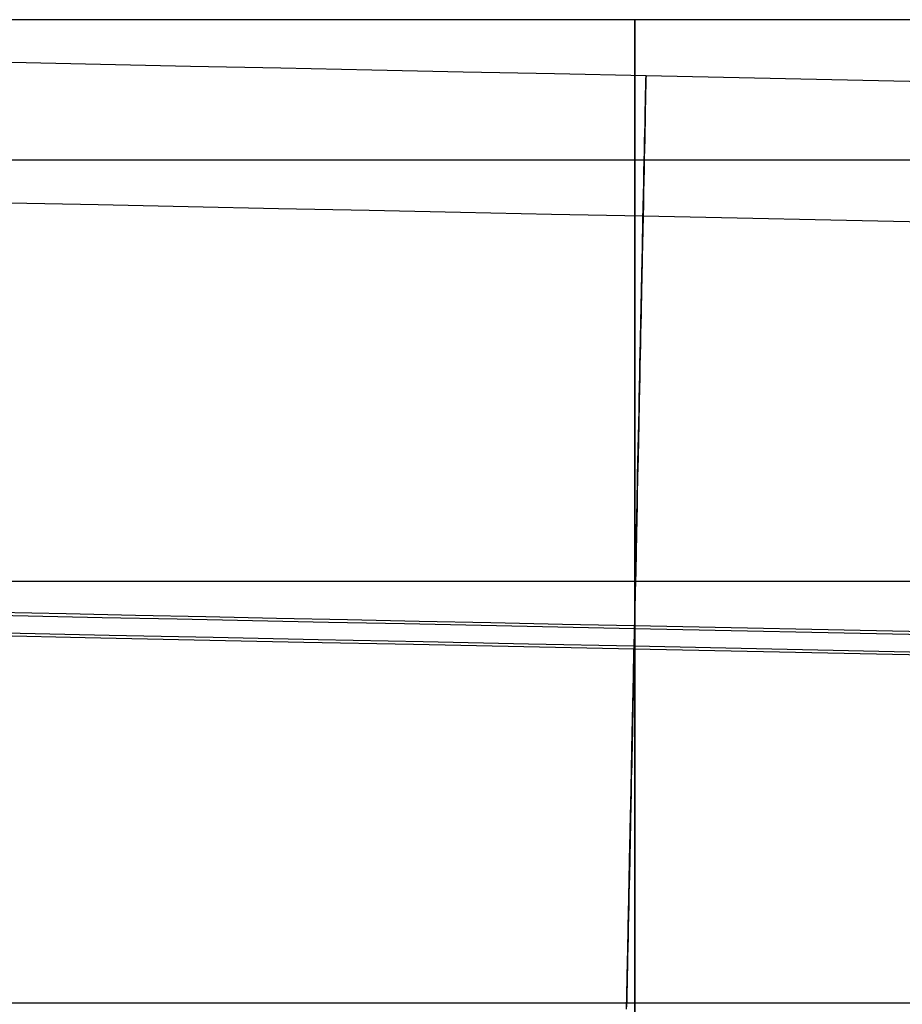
# Model space of a CAD drawing. Header units: millimetres. Extents: x -653 to -103, y 0 to 350.
# Tile 47 of 112: x -541 to -528, y 336 to 350. Entities that reach past the tile are written whole.
import ezdxf

# ---------------------------------------------------------------- set-up
doc = ezdxf.new("R2010")
doc.units = ezdxf.units.MM
doc.layers.add('Level Side Table Ferm Living', color=7, linetype='Continuous', true_color=0x000000)

msp = doc.modelspace()

# ---------------------------------------------------------------- linework, layer by layer
at = {"layer": 'Level Side Table Ferm Living'}
for p, q in [((-539.669, 350, 439.205), (-540.934, 350, 438.92)), ((-538.394, 350, 439.447), (-539.669, 350, 439.205)), ((-537.112, 350, 439.646), (-538.394, 350, 439.447)), ((-535.823, 350, 439.801), (-537.112, 350, 439.646)), ((-534.531, 350, 439.911), (-535.823, 350, 439.801)), ((-533.235, 350, 439.978), (-534.531, 350, 439.911)), ((-531.937, 350, 440), (-533.235, 350, 439.978)), ((-148.937, 350, 440), (-531.937, 350, 440)), ((-531.937, 349.989, 440.416), (-531.937, 349.999, 440.139)), ((-531.937, 349.999, 440.139), (-531.937, 349.999, 439.861)), ((-531.937, 349.999, 439.861), (-531.937, 349.989, 439.584)), ((-531.937, 349.97, 440.693), (-531.937, 349.989, 440.416)), ((-531.937, 349.989, 439.584), (-531.937, 349.97, 439.307)), ((-531.937, 349.941, 440.97), (-531.937, 349.97, 440.693)), ((-531.937, 349.97, 439.307), (-531.937, 349.941, 439.03)), ((-531.937, 349.903, 441.245), (-531.937, 349.941, 440.97)), ((-531.937, 349.941, 439.03), (-531.937, 349.903, 438.755)), ((-531.937, 349.855, 441.518), (-531.937, 349.903, 441.245)), ((-531.937, 349.903, 438.755), (-531.937, 349.855, 438.482)), ((-531.937, 349.797, 441.79), (-531.937, 349.855, 441.518)), ((-531.937, 349.855, 438.482), (-531.937, 349.797, 438.21)), ((-531.937, 349.73, 442.059), (-531.937, 349.797, 441.79)), ((-531.937, 349.797, 438.21), (-531.937, 349.73, 437.941)), ((-531.937, 349.654, 442.326), (-531.937, 349.73, 442.059)), ((-531.937, 349.73, 437.941), (-531.937, 349.654, 437.674)), ((-531.937, 349.569, 442.591), (-531.937, 349.654, 442.326)), ((-531.937, 349.654, 437.674), (-531.937, 349.569, 437.409)), ((-531.937, 349.474, 442.852), (-531.937, 349.569, 442.591)), ((-531.937, 349.569, 437.409), (-531.937, 349.474, 437.148)), ((-531.937, 349.371, 443.11), (-531.937, 349.474, 442.852)), ((-531.937, 349.474, 437.148), (-531.937, 349.371, 436.89)), ((-540.814, 349.393, 8.919), (-539.543, 349.367, 8.632)), ((-539.543, 349.367, 8.632), (-538.263, 349.34, 8.388)), ((-538.263, 349.34, 8.388), (-536.975, 349.313, 8.189)), ((-531.937, 349.259, 443.363), (-531.937, 349.371, 443.11)), ((-531.937, 349.371, 436.89), (-531.937, 349.259, 436.637)), ((-536.975, 349.313, 8.189), (-535.681, 349.286, 8.033)), ((-535.681, 349.286, 8.033), (-534.383, 349.259, 7.922)), ((-534.383, 349.259, 7.922), (-533.082, 349.232, 7.856)), ((-533.082, 349.232, 7.856), (-531.779, 349.205, 7.833)), ((-531.937, 349.137, 443.613), (-531.937, 349.259, 443.363)), ((-531.937, 349.259, 436.637), (-531.937, 349.137, 436.387)), ((-531.779, 349.201, 7.695), (-531.779, 349.207, 7.972)), ((-531.779, 349.207, 7.972), (-531.779, 349.203, 8.25)), ((-531.779, 349.205, 7.833), (-223.732, 342.787, 7.833)), ((-531.779, 349.203, 8.25), (-531.779, 349.189, 8.527)), ((-531.779, 349.186, 7.417), (-531.779, 349.201, 7.695)), ((-531.937, 349.008, 443.859), (-531.937, 349.137, 443.613)), ((-531.937, 349.137, 436.387), (-531.937, 349.008, 436.141)), ((-531.783, 349.028, 6.319), (-531.782, 349.082, 6.591)), ((-531.782, 349.082, 6.591), (-531.781, 349.126, 6.865)), ((-531.781, 349.091, 9.354), (-531.782, 349.04, 9.627)), ((-531.78, 349.166, 8.804), (-531.781, 349.134, 9.08)), ((-531.781, 349.126, 6.865), (-531.78, 349.161, 7.141)), ((-531.781, 349.134, 9.08), (-531.781, 349.091, 9.354)), ((-531.779, 349.189, 8.527), (-531.78, 349.166, 8.804)), ((-531.78, 349.161, 7.141), (-531.779, 349.186, 7.417)), ((-531.937, 348.87, 444.1), (-531.937, 349.008, 443.859)), ((-531.937, 349.008, 436.141), (-531.937, 348.87, 435.9)), ((-531.786, 348.893, 5.78), (-531.784, 348.965, 6.048)), ((-531.784, 348.978, 9.898), (-531.785, 348.908, 10.166)), ((-531.782, 349.04, 9.627), (-531.784, 348.978, 9.898)), ((-531.784, 348.965, 6.048), (-531.783, 349.028, 6.319)), ((-531.937, 348.723, 444.336), (-531.937, 348.87, 444.1)), ((-531.937, 348.87, 435.9), (-531.937, 348.723, 435.664)), ((-531.787, 348.828, 10.432), (-531.789, 348.739, 10.696)), ((-531.789, 348.72, 5.252), (-531.787, 348.811, 5.515)), ((-531.785, 348.908, 10.166), (-531.787, 348.828, 10.432)), ((-531.787, 348.811, 5.515), (-531.786, 348.893, 5.78)), ((-531.937, 348.569, 444.566), (-531.937, 348.723, 444.336)), ((-531.937, 348.723, 435.664), (-531.937, 348.569, 435.434)), ((-531.791, 348.641, 10.955), (-531.793, 348.534, 11.212)), ((-531.789, 348.739, 10.696), (-531.791, 348.641, 10.955)), ((-531.791, 348.62, 4.993), (-531.789, 348.72, 5.252)), ((-531.937, 348.406, 444.792), (-531.937, 348.569, 444.566)), ((-531.937, 348.569, 435.434), (-531.937, 348.406, 435.208)), ((-531.796, 348.394, 4.486), (-531.793, 348.512, 4.738)), ((-531.793, 348.534, 11.212), (-531.795, 348.418, 11.464)), ((-531.793, 348.512, 4.738), (-531.791, 348.62, 4.993)), ((-531.937, 348.236, 445.011), (-531.937, 348.406, 444.792)), ((-531.937, 348.406, 435.208), (-531.937, 348.236, 434.989)), ((-531.799, 348.268, 4.239), (-531.796, 348.394, 4.486)), ((-531.795, 348.418, 11.464), (-531.798, 348.294, 11.712)), ((-531.937, 348.058, 445.225), (-531.937, 348.236, 445.011)), ((-531.937, 348.236, 434.989), (-531.937, 348.058, 434.775)), ((-531.798, 348.294, 11.712), (-531.801, 348.161, 11.956)), ((-531.801, 348.133, 3.996), (-531.799, 348.268, 4.239)), ((-531.801, 348.161, 11.956), (-531.804, 348.019, 12.195)), ((-531.804, 347.99, 3.758), (-531.801, 348.133, 3.996)), ((-539.669, 348, 439.205), (-540.934, 348, 438.92)), ((-538.394, 348, 439.447), (-539.669, 348, 439.205)), ((-537.112, 348, 439.646), (-538.394, 348, 439.447)), ((-535.823, 348, 439.801), (-537.112, 348, 439.646)), ((-534.531, 348, 439.911), (-535.823, 348, 439.801)), ((-533.235, 348, 439.978), (-534.531, 348, 439.911)), ((-531.937, 348, 440), (-533.235, 348, 439.978)), ((-531.937, 347.873, 445.432), (-531.937, 348.058, 445.225)), ((-531.937, 348.058, 434.775), (-531.937, 347.873, 434.568)), ((-148.937, 348, 440), (-531.937, 348, 440)), ((-531.937, 347.992, 439.688), (-531.937, 347.999, 439.896)), ((-531.937, 347.999, 439.896), (-531.937, 347.999, 440.104)), ((-531.937, 347.999, 440.104), (-531.937, 347.992, 440.312)), ((-531.937, 347.977, 439.48), (-531.937, 347.992, 439.688)), ((-531.937, 347.992, 440.312), (-531.937, 347.977, 440.52)), ((-531.937, 347.956, 439.273), (-531.937, 347.977, 439.48)), ((-531.937, 347.977, 440.52), (-531.937, 347.956, 440.727)), ((-531.937, 347.927, 439.067), (-531.937, 347.956, 439.273)), ((-531.937, 347.956, 440.727), (-531.937, 347.927, 440.933)), ((-531.808, 347.838, 3.525), (-531.804, 347.99, 3.758)), ((-531.804, 348.019, 12.195), (-531.807, 347.869, 12.429)), ((-531.937, 347.891, 438.861), (-531.937, 347.927, 439.067)), ((-531.937, 347.927, 440.933), (-531.937, 347.891, 441.139)), ((-531.937, 347.848, 438.658), (-531.937, 347.891, 438.861)), ((-531.937, 347.891, 441.139), (-531.937, 347.848, 441.342)), ((-531.937, 347.681, 445.632), (-531.937, 347.873, 445.432)), ((-531.937, 347.873, 434.568), (-531.937, 347.681, 434.368)), ((-531.937, 347.798, 438.455), (-531.937, 347.848, 438.658)), ((-531.937, 347.848, 441.342), (-531.937, 347.798, 441.545)), ((-531.937, 347.741, 438.255), (-531.937, 347.798, 438.455)), ((-531.937, 347.798, 441.545), (-531.937, 347.741, 441.745)), ((-531.811, 347.679, 3.298), (-531.808, 347.838, 3.525)), ((-531.807, 347.869, 12.429), (-531.81, 347.712, 12.657)), ((-531.937, 347.677, 438.057), (-531.937, 347.741, 438.255)), ((-531.937, 347.741, 441.745), (-531.937, 347.677, 441.943)), ((-531.937, 347.482, 445.826), (-531.937, 347.681, 445.632)), ((-531.937, 347.681, 434.368), (-531.937, 347.482, 434.174)), ((-531.937, 347.606, 437.861), (-531.937, 347.677, 438.057)), ((-531.937, 347.677, 441.943), (-531.937, 347.606, 442.139)), ((-531.81, 347.712, 12.657), (-531.814, 347.546, 12.88)), ((-531.814, 347.512, 3.076), (-531.811, 347.679, 3.298)), ((-531.937, 347.528, 437.668), (-531.937, 347.606, 437.861)), ((-531.937, 347.606, 442.139), (-531.937, 347.528, 442.332)), ((-531.937, 347.444, 437.477), (-531.937, 347.528, 437.668)), ((-531.937, 347.528, 442.332), (-531.937, 347.444, 442.523)), ((-531.818, 347.338, 2.86), (-531.814, 347.512, 3.076)), ((-531.814, 347.546, 12.88), (-531.817, 347.373, 13.097)), ((-540.845, 347.394, 8.959), (-539.576, 347.367, 8.672)), ((-539.576, 347.367, 8.672), (-538.297, 347.341, 8.429)), ((-531.937, 347.277, 446.013), (-531.937, 347.482, 445.826)), ((-531.937, 347.482, 434.174), (-531.937, 347.277, 433.987)), ((-531.937, 347.353, 437.29), (-531.937, 347.444, 437.477)), ((-531.937, 347.444, 442.523), (-531.937, 347.353, 442.71)), ((-531.817, 347.373, 13.097), (-531.821, 347.192, 13.308)), ((-538.297, 347.341, 8.429), (-537.011, 347.314, 8.23)), ((-537.011, 347.314, 8.23), (-535.719, 347.287, 8.075)), ((-535.719, 347.287, 8.075), (-534.422, 347.26, 7.964)), ((-534.422, 347.26, 7.964), (-533.122, 347.233, 7.897)), ((-533.122, 347.233, 7.897), (-531.821, 347.206, 7.875)), ((-531.937, 347.256, 437.106), (-531.937, 347.353, 437.29)), ((-531.937, 347.353, 442.71), (-531.937, 347.256, 442.894)), ((-531.937, 347.065, 446.192), (-531.937, 347.277, 446.013)), ((-531.937, 347.277, 433.987), (-531.937, 347.065, 433.808)), ((-531.937, 347.152, 436.925), (-531.937, 347.256, 437.106)), ((-531.937, 347.256, 442.894), (-531.937, 347.152, 443.075)), ((-531.822, 347.155, 2.65), (-531.818, 347.338, 2.86)), ((-531.937, 347.042, 436.748), (-531.937, 347.152, 436.925)), ((-531.937, 347.152, 443.075), (-531.937, 347.042, 443.252)), ((-531.826, 346.966, 2.447), (-531.822, 347.155, 2.65)), ((-531.821, 347.192, 13.308), (-531.825, 347.005, 13.513)), ((-531.822, 347.147, 7.149), (-531.823, 347.113, 6.943)), ((-531.823, 347.082, 9.22), (-531.822, 347.121, 9.016)), ((-531.823, 347.113, 6.943), (-531.823, 347.073, 6.739)), ((-531.822, 347.152, 8.81), (-531.821, 347.177, 8.603)), ((-531.821, 347.173, 7.356), (-531.822, 347.147, 7.149)), ((-531.822, 347.121, 9.016), (-531.822, 347.152, 8.81)), ((-531.821, 347.204, 8.187), (-531.821, 347.207, 7.979)), ((-531.821, 347.207, 7.979), (-531.821, 347.203, 7.771)), ((-531.821, 347.206, 7.875), (-223.774, 340.788, 7.875)), ((-531.821, 347.194, 8.395), (-531.821, 347.204, 8.187)), ((-531.821, 347.203, 7.771), (-531.821, 347.191, 7.563)), ((-531.821, 347.177, 8.603), (-531.821, 347.194, 8.395)), ((-531.821, 347.191, 7.563), (-531.821, 347.173, 7.356)), ((-531.937, 346.847, 446.364), (-531.937, 347.065, 446.192)), ((-531.937, 347.065, 433.808), (-531.937, 346.847, 433.636)), ((-531.937, 346.926, 436.575), (-531.937, 347.042, 436.748)), ((-531.937, 347.042, 443.252), (-531.937, 346.926, 443.425)), ((-531.83, 346.77, 2.251), (-531.826, 346.966, 2.447)), ((-531.825, 347.005, 13.513), (-531.829, 346.81, 13.711)), ((-531.827, 346.923, 9.824), (-531.825, 346.983, 9.625)), ((-531.826, 346.972, 6.335), (-531.827, 346.91, 6.136)), ((-531.824, 347.026, 6.536), (-531.826, 346.972, 6.335)), ((-531.825, 346.983, 9.625), (-531.824, 347.036, 9.423)), ((-531.824, 347.036, 9.423), (-531.823, 347.082, 9.22)), ((-531.823, 347.073, 6.739), (-531.824, 347.026, 6.536)), ((-531.937, 346.805, 436.406), (-531.937, 346.926, 436.575)), ((-531.937, 346.926, 443.425), (-531.937, 346.805, 443.594)), ((-531.937, 346.623, 446.529), (-531.937, 346.847, 446.364)), ((-531.937, 346.847, 433.636), (-531.937, 346.623, 433.471)), ((-531.829, 346.81, 13.711), (-531.833, 346.608, 13.902)), ((-531.828, 346.842, 5.939), (-531.83, 346.767, 5.745)), ((-531.829, 346.783, 10.216), (-531.828, 346.856, 10.022)), ((-531.828, 346.856, 10.022), (-531.827, 346.923, 9.824)), ((-531.827, 346.91, 6.136), (-531.828, 346.842, 5.939)), ((-531.937, 346.677, 436.242), (-531.937, 346.805, 436.406)), ((-531.937, 346.805, 443.594), (-531.937, 346.677, 443.758)), ((-531.937, 346.544, 436.082), (-531.937, 346.677, 436.242)), ((-531.937, 346.677, 443.758), (-531.937, 346.544, 443.918)), ((-531.834, 346.567, 2.061), (-531.83, 346.77, 2.251)), ((-531.833, 346.616, 10.598), (-531.831, 346.703, 10.409)), ((-531.832, 346.686, 5.553), (-531.833, 346.598, 5.365)), ((-531.83, 346.767, 5.745), (-531.832, 346.686, 5.553)), ((-531.831, 346.703, 10.409), (-531.829, 346.783, 10.216)), ((-531.937, 346.394, 446.685), (-531.937, 346.623, 446.529)), ((-531.937, 346.623, 433.471), (-531.937, 346.394, 433.315)), ((-531.937, 346.405, 435.926), (-531.937, 346.544, 436.082)), ((-531.937, 346.544, 443.918), (-531.937, 346.405, 444.074)), ((-531.838, 346.358, 1.879), (-531.834, 346.567, 2.061)), ((-531.833, 346.608, 13.902), (-531.837, 346.4, 14.085)), ((-531.835, 346.522, 10.784), (-531.833, 346.616, 10.598)), ((-531.833, 346.598, 5.365), (-531.835, 346.503, 5.179)), ((-531.937, 346.261, 435.776), (-531.937, 346.405, 435.926)), ((-531.937, 346.405, 444.074), (-531.937, 346.261, 444.224)), ((-531.937, 346.159, 446.834), (-531.937, 346.394, 446.685)), ((-531.937, 346.394, 433.315), (-531.937, 346.159, 433.166)), ((-531.837, 346.4, 14.085), (-531.842, 346.186, 14.262)), ((-531.837, 346.402, 4.997), (-531.84, 346.294, 4.819)), ((-531.839, 346.316, 11.146), (-531.837, 346.423, 10.967)), ((-531.837, 346.423, 10.967), (-531.835, 346.522, 10.784)), ((-531.835, 346.503, 5.179), (-531.837, 346.402, 4.997)), ((-531.937, 346.112, 435.63), (-531.937, 346.261, 435.776)), ((-531.937, 346.261, 444.224), (-531.937, 346.112, 444.37)), ((-531.843, 346.142, 1.704), (-531.838, 346.358, 1.879)), ((-531.842, 346.204, 11.321), (-531.839, 346.316, 11.146)), ((-531.84, 346.294, 4.819), (-531.842, 346.181, 4.644)), ((-531.937, 345.92, 446.974), (-531.937, 346.159, 446.834)), ((-531.937, 346.159, 433.166), (-531.937, 345.92, 433.026)), ((-531.937, 345.958, 435.49), (-531.937, 346.112, 435.63)), ((-531.937, 346.112, 444.37), (-531.937, 345.958, 444.51)), ((-531.842, 346.186, 14.262), (-531.847, 345.966, 14.431)), ((-531.847, 345.921, 1.536), (-531.843, 346.142, 1.704)), ((-531.842, 346.181, 4.644), (-531.845, 346.062, 4.473)), ((-531.844, 346.086, 11.493), (-531.842, 346.204, 11.321)), ((-531.847, 345.966, 14.431), (-531.851, 345.74, 14.592)), ((-531.847, 345.962, 11.66), (-531.844, 346.086, 11.493)), ((-531.845, 346.062, 4.473), (-531.847, 345.936, 4.307)), ((-531.937, 345.799, 435.356), (-531.937, 345.958, 435.49)), ((-531.937, 345.958, 444.51), (-531.937, 345.799, 444.644)), ((-531.937, 345.675, 447.106), (-531.937, 345.92, 446.974)), ((-531.937, 345.92, 433.026), (-531.937, 345.675, 432.894)), ((-531.852, 345.694, 1.376), (-531.847, 345.921, 1.536)), ((-531.852, 345.696, 11.981), (-531.849, 345.832, 11.823)), ((-531.847, 345.936, 4.307), (-531.85, 345.805, 4.145)), ((-531.849, 345.832, 11.823), (-531.847, 345.962, 11.66)), ((-531.937, 345.635, 435.227), (-531.937, 345.799, 435.356)), ((-531.937, 345.799, 444.644), (-531.937, 345.635, 444.773)), ((-531.857, 345.461, 1.225), (-531.852, 345.694, 1.376)), ((-531.851, 345.74, 14.592), (-531.856, 345.508, 14.746)), ((-531.855, 345.556, 12.135), (-531.852, 345.696, 11.981)), ((-531.85, 345.805, 4.145), (-531.853, 345.669, 3.988)), ((-531.937, 345.426, 447.229), (-531.937, 345.675, 447.106)), ((-531.937, 345.675, 432.894), (-531.937, 345.426, 432.771)), ((-531.937, 345.467, 435.103), (-531.937, 345.635, 435.227)), ((-531.937, 345.635, 444.773), (-531.937, 345.467, 444.897)), ((-531.858, 345.41, 12.283), (-531.855, 345.556, 12.135)), ((-531.853, 345.669, 3.988), (-531.856, 345.527, 3.835)), ((-531.937, 345.295, 434.986), (-531.937, 345.467, 435.103)), ((-531.937, 345.467, 444.897), (-531.937, 345.295, 445.014)), ((-531.937, 345.173, 447.344), (-531.937, 345.426, 447.229)), ((-531.937, 345.426, 432.771), (-531.937, 345.173, 432.656)), ((-531.862, 345.224, 1.081), (-531.857, 345.461, 1.225)), ((-531.856, 345.508, 14.746), (-531.861, 345.272, 14.891)), ((-531.861, 345.258, 12.426), (-531.858, 345.41, 12.283)), ((-531.856, 345.527, 3.835), (-531.859, 345.38, 3.688)), ((-531.937, 345.119, 434.875), (-531.937, 345.295, 434.986)), ((-531.937, 345.295, 445.014), (-531.937, 345.119, 445.125)), ((-531.861, 345.272, 14.891), (-531.866, 345.03, 15.028)), ((-531.859, 345.38, 3.688), (-531.862, 345.228, 3.546)), ((-531.937, 344.917, 447.449), (-531.937, 345.173, 447.344)), ((-531.937, 345.173, 432.656), (-531.937, 344.917, 432.551)), ((-531.867, 344.981, 0.946), (-531.862, 345.224, 1.081)), ((-531.865, 345.102, 12.564), (-531.861, 345.258, 12.426)), ((-531.862, 345.228, 3.546), (-531.865, 345.071, 3.409)), ((-531.937, 344.94, 434.769), (-531.937, 345.119, 434.875)), ((-531.937, 345.119, 445.125), (-531.937, 344.94, 445.231)), ((-531.866, 345.03, 15.028), (-531.871, 344.784, 15.156)), ((-531.865, 345.071, 3.409), (-531.869, 344.909, 3.278)), ((-531.868, 344.942, 12.697), (-531.865, 345.102, 12.564)), ((-531.937, 344.756, 434.671), (-531.937, 344.94, 434.769)), ((-531.937, 344.94, 445.231), (-531.937, 344.756, 445.329)), ((-531.937, 344.656, 447.546), (-531.937, 344.917, 447.449)), ((-531.937, 344.917, 432.551), (-531.937, 344.656, 432.454)), ((-531.872, 344.734, 0.819), (-531.867, 344.981, 0.946)), ((-531.869, 344.909, 3.278), (-531.872, 344.743, 3.152)), ((-531.871, 344.776, 12.823), (-531.868, 344.942, 12.697)), ((-531.937, 344.57, 434.578), (-531.937, 344.756, 434.671)), ((-531.937, 344.756, 445.329), (-531.937, 344.57, 445.422)), ((-531.877, 344.483, 0.701), (-531.872, 344.734, 0.819)), ((-531.871, 344.784, 15.156), (-531.876, 344.533, 15.276)), ((-531.872, 344.743, 3.152), (-531.876, 344.573, 3.032)), ((-531.875, 344.607, 12.944), (-531.871, 344.776, 12.823)), ((-531.937, 344.393, 447.634), (-531.937, 344.656, 447.546)), ((-531.937, 344.656, 432.454), (-531.937, 344.393, 432.366)), ((-531.937, 344.38, 434.492), (-531.937, 344.57, 434.578)), ((-531.937, 344.57, 445.422), (-531.937, 344.38, 445.508)), ((-531.876, 344.573, 3.032), (-531.879, 344.398, 2.918)), ((-531.878, 344.433, 13.059), (-531.875, 344.607, 12.944)), ((-531.883, 344.228, 0.592), (-531.877, 344.483, 0.701)), ((-531.876, 344.533, 15.276), (-531.882, 344.279, 15.387)), ((-531.882, 344.256, 13.168), (-531.878, 344.433, 13.059)), ((-531.937, 344.126, 447.712), (-531.937, 344.393, 447.634)), ((-531.937, 344.393, 432.366), (-531.937, 344.126, 432.288)), ((-531.937, 344.187, 434.413), (-531.937, 344.38, 434.492)), ((-531.937, 344.38, 445.508), (-531.937, 344.187, 445.587)), ((-531.879, 344.398, 2.918), (-531.883, 344.22, 2.811)), ((-531.937, 343.992, 434.34), (-531.937, 344.187, 434.413)), ((-531.937, 344.187, 445.587), (-531.937, 343.992, 445.66)), ((-531.888, 343.969, 0.491), (-531.883, 344.228, 0.592)), ((-531.882, 344.279, 15.387), (-531.887, 344.021, 15.489)), ((-531.883, 344.22, 2.811), (-531.887, 344.038, 2.709)), ((-531.886, 344.075, 13.271), (-531.882, 344.256, 13.168)), ((-531.937, 343.857, 447.781), (-531.937, 344.126, 447.712)), ((-531.937, 344.126, 432.288), (-531.937, 343.857, 432.219)), ((-531.887, 344.021, 15.489), (-531.892, 343.759, 15.582)), ((-531.887, 344.038, 2.709), (-531.891, 343.853, 2.614)), ((-531.89, 343.89, 13.367), (-531.886, 344.075, 13.271)), ((-531.937, 343.795, 434.275), (-531.937, 343.992, 434.34)), ((-531.937, 343.992, 445.66), (-531.937, 343.795, 445.725)), ((-531.894, 343.706, 0.4), (-531.888, 343.969, 0.491)), ((-531.894, 343.702, 13.457), (-531.89, 343.89, 13.367)), ((-531.937, 343.586, 447.841), (-531.937, 343.857, 447.781)), ((-531.937, 343.857, 432.219), (-531.937, 343.586, 432.159)), ((-531.937, 343.595, 434.216), (-531.937, 343.795, 434.275)), ((-531.937, 343.795, 445.725), (-531.937, 343.595, 445.784)), ((-531.892, 343.759, 15.582), (-531.898, 343.495, 15.666)), ((-531.891, 343.853, 2.614), (-531.894, 343.664, 2.526)), ((-531.937, 343.393, 434.164), (-531.937, 343.595, 434.216)), ((-531.937, 343.595, 445.784), (-531.937, 343.393, 445.836)), ((-531.937, 343.313, 447.891), (-531.937, 343.586, 447.841)), ((-531.937, 343.586, 432.159), (-531.937, 343.313, 432.109)), ((-531.899, 343.441, 0.318), (-531.894, 343.706, 0.4)), ((-531.898, 343.511, 13.54), (-531.894, 343.702, 13.457)), ((-531.894, 343.664, 2.526), (-531.898, 343.473, 2.444)), ((-531.898, 343.495, 15.666), (-531.904, 343.227, 15.741)), ((-531.898, 343.473, 2.444), (-531.903, 343.279, 2.369)), ((-531.902, 343.318, 13.617), (-531.898, 343.511, 13.54)), ((-531.937, 343.19, 434.119), (-531.937, 343.393, 434.164)), ((-531.937, 343.393, 445.836), (-531.937, 343.19, 445.881)), ((-531.937, 343.038, 447.932), (-531.937, 343.313, 447.891)), ((-531.937, 343.313, 432.109), (-531.937, 343.038, 432.068)), ((-531.906, 343.122, 13.687), (-531.902, 343.318, 13.617)), ((-531.905, 343.173, 0.245), (-531.899, 343.441, 0.318)), ((-531.937, 342.985, 434.081), (-531.937, 343.19, 434.119)), ((-531.937, 343.19, 445.881), (-531.937, 342.985, 445.919)), ((-531.91, 342.903, 0.182), (-531.905, 343.173, 0.245)), ((-531.904, 343.227, 15.741), (-531.909, 342.957, 15.806)), ((-531.903, 343.279, 2.369), (-531.907, 343.082, 2.3)), ((-531.937, 342.763, 447.964), (-531.937, 343.038, 447.932)), ((-531.937, 343.038, 432.068), (-531.937, 342.763, 432.036)), ((-531.907, 343.082, 2.3), (-531.911, 342.883, 2.239)), ((-531.91, 342.923, 13.75), (-531.906, 343.122, 13.687)), ((-531.937, 342.779, 434.051), (-531.937, 342.985, 434.081)), ((-531.937, 342.985, 445.919), (-531.937, 342.779, 445.949)), ((-531.916, 342.631, 0.127), (-531.91, 342.903, 0.182)), ((-531.909, 342.957, 15.806), (-531.915, 342.685, 15.862)), ((-531.911, 342.883, 2.239), (-531.915, 342.682, 2.184)), ((-531.914, 342.723, 13.806), (-531.91, 342.923, 13.75)), ((-531.937, 342.572, 434.027), (-531.937, 342.779, 434.051)), ((-531.937, 342.779, 445.949), (-531.937, 342.572, 445.973)), ((-531.937, 342.486, 447.985), (-531.937, 342.763, 447.964)), ((-531.937, 342.763, 432.036), (-531.937, 342.486, 432.015)), ((-531.922, 342.357, 0.083), (-531.916, 342.631, 0.127)), ((-531.915, 342.685, 15.862), (-531.921, 342.412, 15.909)), ((-531.915, 342.682, 2.184), (-531.919, 342.479, 2.136)), ((-531.918, 342.52, 13.855), (-531.914, 342.723, 13.806)), ((-531.937, 342.364, 434.011), (-531.937, 342.572, 434.027)), ((-531.937, 342.572, 445.973), (-531.937, 342.364, 445.989)), ((-531.937, 342.208, 447.997), (-531.937, 342.486, 447.985)), ((-531.937, 342.486, 432.015), (-531.937, 342.208, 432.003)), ((-531.923, 342.316, 13.897), (-531.918, 342.52, 13.855)), ((-531.919, 342.479, 2.136), (-531.923, 342.275, 2.096)), ((-531.937, 342.156, 434.002), (-531.937, 342.364, 434.011)), ((-531.937, 342.364, 445.989), (-531.937, 342.156, 445.998)), ((-531.927, 342.081, 0.048), (-531.922, 342.357, 0.083)), ((-531.921, 342.412, 15.909), (-531.926, 342.137, 15.946)), ((-531.937, 341.931, 448), (-531.937, 342.208, 447.997)), ((-531.937, 342.208, 432.003), (-531.937, 341.931, 432)), ((-531.923, 342.275, 2.096), (-531.928, 342.07, 2.062)), ((-531.927, 342.111, 13.932), (-531.923, 342.316, 13.897)), ((-531.937, 341.948, 434), (-531.937, 342.156, 434.002)), ((-531.937, 342.156, 445.998), (-531.937, 341.948, 446)), ((-531.933, 341.805, 0.022), (-531.927, 342.081, 0.048)), ((-531.926, 342.137, 15.946), (-531.932, 341.86, 15.973)), ((-531.928, 342.07, 2.062), (-531.932, 341.863, 2.036)), ((-531.931, 341.905, 13.959), (-531.927, 342.111, 13.932)), ((-540.571, 342, 432.813), (-541.618, 342, 432.501)), ((-539.753, 342, 447.331), (-541.296, 342, 447.038)), ((-540.031, 342, 430.888), (-541.013, 342, 430.594)), ((-539.413, 342, 445.36), (-540.889, 342, 445.08)), ((-539.514, 342, 433.09), (-540.571, 342, 432.813)), ((-539.04, 342, 431.147), (-540.031, 342, 430.888)), ((-538.201, 342, 447.572), (-539.753, 342, 447.331)), ((-538.448, 342, 433.331), (-539.514, 342, 433.09)), ((-537.929, 342, 445.59), (-539.413, 342, 445.36)), ((-538.041, 342, 431.373), (-539.04, 342, 431.147)), ((-537.375, 342, 433.535), (-538.448, 342, 433.331)), ((-536.642, 342, 447.759), (-538.201, 342, 447.572)), ((-537.035, 342, 431.564), (-538.041, 342, 431.373)), ((-536.437, 342, 445.769), (-537.929, 342, 445.59)), ((-536.295, 342, 433.702), (-537.375, 342, 433.535)), ((-536.022, 342, 431.721), (-537.035, 342, 431.564)), ((-535.077, 342, 447.893), (-536.642, 342, 447.759)), ((-534.94, 342, 445.897), (-536.437, 342, 445.769)), ((-535.21, 342, 433.832), (-536.295, 342, 433.702)), ((-535.005, 342, 431.843), (-536.022, 342, 431.721)), ((-534.121, 342, 433.925), (-535.21, 342, 433.832)), ((-533.508, 342, 447.973), (-535.077, 342, 447.893)), ((-533.985, 342, 431.93), (-535.005, 342, 431.843)), ((-533.44, 342, 445.974), (-534.94, 342, 445.897)), ((-533.03, 342, 433.981), (-534.121, 342, 433.925)), ((-532.962, 342, 431.983), (-533.985, 342, 431.93)), ((-531.937, 342, 448), (-533.508, 342, 447.973)), ((-531.937, 342, 446), (-533.44, 342, 445.974)), ((-531.937, 342, 434), (-533.03, 342, 433.981)), ((-531.937, 342, 432), (-532.962, 342, 431.983)), ((-148.937, 342, 448), (-531.937, 342, 448)), ((-148.937, 342, 432), (-531.937, 342, 432)), ((-148.937, 342, 434), (-531.937, 342, 434)), ((-148.937, 342, 446), (-531.937, 342, 446)), ((-531.937, 341.74, 434.006), (-531.937, 341.948, 434)), ((-531.937, 341.948, 446), (-531.937, 341.74, 445.994)), ((-531.937, 341.653, 447.992), (-531.937, 341.931, 448)), ((-531.937, 341.931, 432), (-531.937, 341.653, 432.008)), ((-531.935, 341.697, 13.98), (-531.931, 341.905, 13.959)), ((-531.939, 341.528, 0.006), (-531.933, 341.805, 0.022)), ((-531.932, 341.86, 15.973), (-531.938, 341.583, 15.991)), ((-531.932, 341.863, 2.036), (-531.936, 341.656, 2.017)), ((-531.936, 341.656, 2.017), (-531.941, 341.448, 2.005)), ((-531.94, 341.49, 13.993), (-531.935, 341.697, 13.98)), ((-531.937, 341.532, 434.018), (-531.937, 341.74, 434.006)), ((-531.937, 341.74, 445.994), (-531.937, 341.532, 445.982)), ((-531.937, 341.376, 447.976), (-531.937, 341.653, 447.992)), ((-531.937, 341.653, 432.008), (-531.937, 341.376, 432.024)), ((-541.622, 341.535, 15.498), (-540.575, 341.513, 15.185)), ((-541.016, 341.564, 17.404), (-540.035, 341.544, 17.111)), ((-540.575, 341.513, 15.185), (-539.518, 341.491, 14.909)), ((-540.035, 341.544, 17.111), (-539.044, 341.523, 16.851)), ((-539.518, 341.491, 14.909), (-538.452, 341.469, 14.668)), ((-539.044, 341.523, 16.851), (-538.045, 341.502, 16.626)), ((-538.045, 341.502, 16.626), (-537.039, 341.481, 16.435)), ((-537.039, 341.481, 16.435), (-536.027, 341.46, 16.278)), ((-531.945, 341.25, 0), (-531.939, 341.528, 0.006)), ((-531.938, 341.583, 15.991), (-531.944, 341.306, 15.999)), ((-531.944, 341.281, 14), (-531.94, 341.49, 13.993)), ((-531.937, 341.325, 434.038), (-531.937, 341.532, 434.018)), ((-531.937, 341.532, 445.982), (-531.937, 341.325, 445.962)), ((-538.452, 341.469, 14.668), (-537.379, 341.447, 14.464)), ((-537.379, 341.447, 14.464), (-536.3, 341.424, 14.297)), ((-536.3, 341.424, 14.297), (-535.215, 341.402, 14.166)), ((-536.027, 341.46, 16.278), (-535.01, 341.439, 16.156)), ((-535.215, 341.402, 14.166), (-534.126, 341.379, 14.073)), ((-535.01, 341.439, 16.156), (-533.989, 341.418, 16.068)), ((-534.126, 341.379, 14.073), (-533.035, 341.356, 14.017)), ((-533.989, 341.418, 16.068), (-532.966, 341.396, 16.016)), ((-533.035, 341.356, 14.017), (-531.943, 341.333, 13.999)), ((-532.966, 341.396, 16.016), (-531.942, 341.375, 15.998)), ((-531.941, 341.448, 2.005), (-531.945, 341.24, 2)), ((-531.942, 341.375, 15.998), (-223.895, 334.957, 15.998)), ((-531.937, 341.099, 447.949), (-531.937, 341.376, 447.976)), ((-531.937, 341.376, 432.024), (-531.937, 341.099, 432.051)), ((-541.306, 341.237, 0.964), (-539.763, 341.205, 0.671)), ((-540.898, 341.27, 2.922), (-539.422, 341.239, 2.641)), ((-539.763, 341.205, 0.671), (-538.211, 341.172, 0.43)), ((-539.422, 341.239, 2.641), (-537.938, 341.208, 2.411)), ((-537.938, 341.208, 2.411), (-536.447, 341.177, 2.232)), ((-531.951, 340.973, 0.003), (-531.945, 341.25, 0)), ((-531.944, 341.306, 15.999), (-531.949, 341.028, 15.998)), ((-531.945, 341.24, 2), (-531.949, 341.032, 2.003)), ((-531.948, 341.073, 13.998), (-531.944, 341.281, 14)), ((-531.943, 341.333, 13.999), (-223.896, 334.916, 13.999)), ((-531.937, 341.118, 434.065), (-531.937, 341.325, 434.038)), ((-531.937, 341.325, 445.962), (-531.937, 341.118, 445.935)), ((-538.211, 341.172, 0.43), (-536.652, 341.14, 0.243)), ((-536.652, 341.14, 0.243), (-535.087, 341.107, 0.109)), ((-536.447, 341.177, 2.232), (-534.95, 341.146, 2.104)), ((-535.087, 341.107, 0.109), (-533.519, 341.075, 0.029)), ((-534.95, 341.146, 2.104), (-533.45, 341.115, 2.027)), ((-533.519, 341.075, 0.029), (-531.949, 341.042, 0.002)), ((-533.45, 341.115, 2.027), (-531.948, 341.084, 2.001)), ((-531.953, 340.865, 13.99), (-531.948, 341.073, 13.998)), ((-531.948, 341.084, 2.001), (-520.079, 340.836, 2.001)), ((-531.937, 340.913, 434.099), (-531.937, 341.118, 434.065)), ((-531.937, 341.118, 445.935), (-531.937, 340.913, 445.901)), ((-531.937, 340.824, 447.913), (-531.937, 341.099, 447.949)), ((-531.937, 341.099, 432.051), (-531.937, 340.824, 432.087)), ((-531.956, 340.695, 0.016), (-531.951, 340.973, 0.003)), ((-531.949, 341.028, 15.998), (-531.955, 340.751, 15.987)), ((-531.949, 341.032, 2.003), (-531.954, 340.824, 2.012)), ((-531.949, 341.042, 0.002), (-520.053, 340.794, 0.002)), ((-531.954, 340.824, 2.012), (-531.958, 340.616, 2.029)), ((-531.957, 340.657, 13.975), (-531.953, 340.865, 13.99)), ((-531.937, 340.708, 434.141), (-531.937, 340.913, 434.099)), ((-531.937, 340.913, 445.901), (-531.937, 340.708, 445.859)), ((-531.937, 340.55, 447.868), (-531.937, 340.824, 447.913)), ((-531.937, 340.824, 432.087), (-531.937, 340.55, 432.132)), ((-531.962, 340.418, 0.039), (-531.956, 340.695, 0.016)), ((-531.955, 340.751, 15.987), (-531.961, 340.474, 15.966)), ((-531.961, 340.45, 13.952), (-531.957, 340.657, 13.975)), ((-531.937, 340.506, 434.189), (-531.937, 340.708, 434.141)), ((-531.937, 340.708, 445.859), (-531.937, 340.506, 445.811)), ((-531.958, 340.616, 2.029), (-531.962, 340.409, 2.054)), ((-531.937, 340.278, 447.812), (-531.937, 340.55, 447.868)), ((-531.937, 340.55, 432.132), (-531.937, 340.278, 432.188)), ((-531.937, 340.305, 434.244), (-531.937, 340.506, 434.189)), ((-531.937, 340.506, 445.811), (-531.937, 340.305, 445.756)), ((-531.968, 340.143, 0.071), (-531.962, 340.418, 0.039)), ((-531.961, 340.474, 15.966), (-531.967, 340.198, 15.936)), ((-531.962, 340.409, 2.054), (-531.967, 340.203, 2.085)), ((-531.966, 340.244, 13.922), (-531.961, 340.45, 13.952)), ((-531.97, 340.04, 13.885), (-531.966, 340.244, 13.922)), ((-531.937, 340.106, 434.307), (-531.937, 340.305, 434.244)), ((-531.937, 340.305, 445.756), (-531.937, 340.106, 445.693)), ((-531.937, 340.008, 447.748), (-531.937, 340.278, 447.812)), ((-531.937, 340.278, 432.188), (-531.937, 340.008, 432.252)), ((-531.974, 339.868, 0.113), (-531.968, 340.143, 0.071)), ((-531.967, 340.198, 15.936), (-531.972, 339.923, 15.896)), ((-531.967, 340.203, 2.085), (-531.971, 339.999, 2.123)), ((-531.937, 339.91, 434.376), (-531.937, 340.106, 434.307)), ((-531.937, 340.106, 445.693), (-531.937, 339.91, 445.624)), ((-531.971, 339.999, 2.123), (-531.975, 339.795, 2.169)), ((-531.974, 339.836, 13.841), (-531.97, 340.04, 13.885)), ((-531.937, 339.74, 447.674), (-531.937, 340.008, 447.748)), ((-531.937, 340.008, 432.252), (-531.937, 339.74, 432.326)), ((-531.979, 339.595, 0.164), (-531.974, 339.868, 0.113)), ((-531.972, 339.923, 15.896), (-531.978, 339.65, 15.847)), ((-531.978, 339.634, 13.79), (-531.974, 339.836, 13.841)), ((-531.937, 339.716, 434.452), (-531.937, 339.91, 434.376)), ((-531.937, 339.91, 445.624), (-531.937, 339.716, 445.548)), ((-531.975, 339.795, 2.169), (-531.979, 339.594, 2.221)), ((-531.937, 339.475, 447.591), (-531.937, 339.74, 447.674)), ((-531.937, 339.74, 432.326), (-531.937, 339.475, 432.409)), ((-531.937, 339.525, 434.534), (-531.937, 339.716, 434.452)), ((-531.937, 339.716, 445.548), (-531.937, 339.525, 445.466)), ((-531.985, 339.324, 0.225), (-531.979, 339.595, 0.164)), ((-531.978, 339.65, 15.847), (-531.984, 339.379, 15.788)), ((-531.983, 339.434, 13.732), (-531.978, 339.634, 13.79)), ((-531.979, 339.594, 2.221), (-531.983, 339.394, 2.281)), ((-531.937, 339.337, 434.624), (-531.937, 339.525, 434.534)), ((-531.937, 339.525, 445.466), (-531.937, 339.337, 445.376)), ((-531.984, 339.379, 15.788), (-531.989, 339.109, 15.72)), ((-531.983, 339.394, 2.281), (-531.988, 339.197, 2.347)), ((-531.987, 339.236, 13.666), (-531.983, 339.434, 13.732)), ((-531.937, 339.213, 447.499), (-531.937, 339.475, 447.591)), ((-531.937, 339.475, 432.409), (-531.937, 339.213, 432.501)), ((-531.99, 339.056, 0.295), (-531.985, 339.324, 0.225)), ((-531.937, 339.152, 434.719), (-531.937, 339.337, 434.624)), ((-531.937, 339.337, 445.376), (-531.937, 339.152, 445.281)), ((-531.989, 339.109, 15.72), (-531.995, 338.843, 15.642)), ((-531.988, 339.197, 2.347), (-531.992, 339.002, 2.421)), ((-531.991, 339.041, 13.595), (-531.987, 339.236, 13.666)), ((-531.937, 338.955, 447.398), (-531.937, 339.213, 447.499)), ((-531.937, 339.213, 432.501), (-531.937, 338.955, 432.602)), ((-531.937, 338.97, 434.821), (-531.937, 339.152, 434.719)), ((-531.937, 339.152, 445.281), (-531.937, 338.97, 445.179)), ((-531.996, 338.79, 0.375), (-531.99, 339.056, 0.295)), ((-531.992, 339.002, 2.421), (-531.996, 338.81, 2.501)), ((-531.995, 338.848, 13.516), (-531.991, 339.041, 13.595)), ((-531.937, 338.792, 434.93), (-531.937, 338.97, 434.821)), ((-531.937, 338.97, 445.179), (-531.937, 338.792, 445.07)), ((-531.995, 338.843, 15.642), (-532, 338.579, 15.555)), ((-531.999, 338.658, 13.431), (-531.995, 338.848, 13.516)), ((-531.937, 338.7, 447.288), (-531.937, 338.955, 447.398)), ((-531.937, 338.955, 432.602), (-531.937, 338.7, 432.712)), ((-532.002, 338.527, 0.463), (-531.996, 338.79, 0.375)), ((-531.996, 338.81, 2.501), (-532, 338.621, 2.587)), ((-531.937, 338.618, 435.044), (-531.937, 338.792, 434.93)), ((-531.937, 338.792, 445.07), (-531.937, 338.618, 444.956)), ((-531.937, 338.449, 447.169), (-531.937, 338.7, 447.288)), ((-531.937, 338.7, 432.712), (-531.937, 338.449, 432.831)), ((-532, 338.579, 15.555), (-532.006, 338.318, 15.459)), ((-532.003, 338.471, 13.339), (-531.999, 338.658, 13.431)), ((-532, 338.621, 2.587), (-532.003, 338.434, 2.68)), ((-531.937, 338.448, 435.164), (-531.937, 338.618, 435.044)), ((-531.937, 338.618, 444.956), (-531.937, 338.448, 444.836)), ((-532.007, 338.267, 0.561), (-532.002, 338.527, 0.463)), ((-532.003, 338.434, 2.68), (-532.007, 338.251, 2.78)), ((-532.006, 338.288, 13.241), (-532.003, 338.471, 13.339)), ((-531.937, 338.202, 447.041), (-531.937, 338.449, 447.169)), ((-531.937, 338.449, 432.831), (-531.937, 338.202, 432.959)), ((-531.937, 338.282, 435.291), (-531.937, 338.448, 435.164)), ((-531.937, 338.448, 444.836), (-531.937, 338.282, 444.709)), ((-532.012, 338.01, 0.667), (-532.007, 338.267, 0.561)), ((-532.006, 338.318, 15.459), (-532.011, 338.061, 15.355)), ((-532.01, 338.108, 13.136), (-532.006, 338.288, 13.241)), ((-531.937, 338.121, 435.422), (-531.937, 338.282, 435.291)), ((-531.937, 338.282, 444.709), (-531.937, 338.121, 444.578)), ((-532.007, 338.251, 2.78), (-532.011, 338.072, 2.886)), ((-531.937, 337.96, 446.905), (-531.937, 338.202, 447.041)), ((-531.937, 338.202, 432.959), (-531.937, 337.96, 433.095)), ((-531.937, 337.965, 435.56), (-531.937, 338.121, 435.422)), ((-531.937, 338.121, 444.578), (-531.937, 337.965, 444.44)), ((-532.018, 337.758, 0.783), (-532.012, 338.01, 0.667)), ((-532.011, 338.061, 15.355), (-532.016, 337.808, 15.241)), ((-532.011, 338.072, 2.886), (-532.015, 337.896, 2.997)), ((-532.014, 337.931, 13.025), (-532.01, 338.108, 13.136)), ((-532.018, 337.759, 12.909), (-532.014, 337.931, 13.025)), ((-532.015, 337.896, 2.997), (-532.018, 337.725, 3.115)), ((-531.937, 337.813, 435.702), (-531.937, 337.965, 435.56)), ((-531.937, 337.965, 444.44), (-531.937, 337.813, 444.298)), ((-531.937, 337.723, 446.761), (-531.937, 337.96, 446.905)), ((-531.937, 337.96, 433.095), (-531.937, 337.723, 433.239)), ((-532.023, 337.509, 0.907), (-532.018, 337.758, 0.783)), ((-532.016, 337.808, 15.241), (-532.022, 337.559, 15.119)), ((-532.018, 337.725, 3.115), (-532.022, 337.557, 3.239)), ((-532.021, 337.591, 12.786), (-532.018, 337.759, 12.909)), ((-531.937, 337.666, 435.85), (-531.937, 337.813, 435.702)), ((-531.937, 337.813, 444.298), (-531.937, 337.666, 444.15)), ((-531.937, 337.491, 446.608), (-531.937, 337.723, 446.761)), ((-531.937, 337.723, 433.239), (-531.937, 337.491, 433.392)), ((-532.022, 337.559, 15.119), (-532.027, 337.314, 14.988)), ((-532.022, 337.557, 3.239), (-532.025, 337.394, 3.369)), ((-532.024, 337.427, 12.657), (-532.021, 337.591, 12.786)), ((-531.937, 337.525, 436.003), (-531.937, 337.666, 435.85)), ((-531.937, 337.666, 444.15), (-531.937, 337.525, 443.997)), ((-532.028, 337.266, 1.04), (-532.023, 337.509, 0.907)), ((-532.028, 337.267, 12.523), (-532.024, 337.427, 12.657)), ((-531.937, 337.389, 436.161), (-531.937, 337.525, 436.003)), ((-531.937, 337.525, 443.997), (-531.937, 337.389, 443.839)), ((-531.937, 337.264, 446.448), (-531.937, 337.491, 446.608)), ((-531.937, 337.491, 433.392), (-531.937, 337.264, 433.552)), ((-532.027, 337.314, 14.988), (-532.032, 337.074, 14.848)), ((-532.025, 337.394, 3.369), (-532.028, 337.236, 3.504)), ((-531.937, 337.258, 436.323), (-531.937, 337.389, 436.161)), ((-531.937, 337.389, 443.839), (-531.937, 337.258, 443.677)), ((-532.033, 337.026, 1.181), (-532.028, 337.266, 1.04)), ((-532.028, 337.236, 3.504), (-532.032, 337.082, 3.645)), ((-532.031, 337.113, 12.384), (-532.028, 337.267, 12.523)), ((-531.937, 337.043, 446.279), (-531.937, 337.264, 446.448)), ((-531.937, 337.264, 433.552), (-531.937, 337.043, 433.721)), ((-531.937, 337.134, 436.49), (-531.937, 337.258, 436.323)), ((-531.937, 337.258, 443.677), (-531.937, 337.134, 443.51)), ((-532.038, 336.792, 1.33), (-532.033, 337.026, 1.181)), ((-532.032, 337.074, 14.848), (-532.037, 336.839, 14.701)), ((-532.032, 337.082, 3.645), (-532.035, 336.934, 3.791)), ((-532.034, 336.963, 12.239), (-532.031, 337.113, 12.384)), ((-531.937, 337.015, 436.661), (-531.937, 337.134, 436.49)), ((-531.937, 337.134, 443.51), (-531.937, 337.015, 443.339)), ((-531.937, 336.828, 446.103), (-531.937, 337.043, 446.279)), ((-531.937, 337.043, 433.721), (-531.937, 336.828, 433.897)), ((-531.937, 336.902, 436.836), (-531.937, 337.015, 436.661)), ((-531.937, 337.015, 443.339), (-531.937, 336.902, 443.164)), ((-532.035, 336.934, 3.791), (-532.038, 336.79, 3.942)), ((-532.037, 336.819, 12.089), (-532.034, 336.963, 12.239)), ((-531.937, 336.795, 437.015), (-531.937, 336.902, 436.836)), ((-531.937, 336.902, 443.164), (-531.937, 336.795, 442.985)), ((-532.042, 336.564, 1.487), (-532.038, 336.792, 1.33)), ((-532.037, 336.839, 14.701), (-532.041, 336.609, 14.545)), ((-532.038, 336.79, 3.942), (-532.041, 336.652, 4.097)), ((-532.04, 336.679, 11.934), (-532.037, 336.819, 12.089)), ((-531.937, 336.619, 445.92), (-531.937, 336.828, 446.103)), ((-531.937, 336.828, 433.897), (-531.937, 336.619, 434.08)), ((-531.937, 336.695, 437.197), (-531.937, 336.795, 437.015)), ((-531.937, 336.795, 442.985), (-531.937, 336.695, 442.803)), ((-532.041, 336.609, 14.545), (-532.046, 336.385, 14.381)), ((-532.043, 336.546, 11.775), (-532.04, 336.679, 11.934)), ((-532.041, 336.652, 4.097), (-532.043, 336.519, 4.258)), ((-531.937, 336.601, 437.383), (-531.937, 336.695, 437.197)), ((-531.937, 336.695, 442.803), (-531.937, 336.601, 442.617)), ((-531.937, 336.417, 445.73), (-531.937, 336.619, 445.92)), ((-531.937, 336.619, 434.08), (-531.937, 336.417, 434.27)), ((-531.937, 336.513, 437.572), (-531.937, 336.601, 437.383)), ((-531.937, 336.601, 442.617), (-531.937, 336.513, 442.428)), ((-532.047, 336.34, 1.652), (-532.042, 336.564, 1.487)), ((-532.043, 336.519, 4.258), (-532.046, 336.392, 4.423)), ((-532.045, 336.417, 11.61), (-532.043, 336.546, 11.775)), ((-531.937, 336.432, 437.764), (-531.937, 336.513, 437.572)), ((-531.937, 336.513, 442.428), (-531.937, 336.432, 442.236)), ((-532.052, 336.123, 1.825), (-532.047, 336.34, 1.652)), ((-532.046, 336.385, 14.381), (-532.051, 336.166, 14.21)), ((-532.05, 336.179, 11.269), (-532.048, 336.295, 11.442)), ((-532.048, 336.295, 11.442), (-532.045, 336.417, 11.61)), ((-532.046, 336.392, 4.423), (-532.048, 336.271, 4.592)), ((-531.937, 336.358, 437.959), (-531.937, 336.432, 437.764)), ((-531.937, 336.432, 442.236), (-531.937, 336.358, 442.041)), ((-531.937, 336.222, 445.533), (-531.937, 336.417, 445.73)), ((-531.937, 336.417, 434.27), (-531.937, 336.222, 434.467)), ((-531.937, 336.29, 438.156), (-531.937, 336.358, 437.959)), ((-531.937, 336.358, 442.041), (-531.937, 336.29, 441.844)), ((-532.051, 336.166, 14.21), (-532.055, 335.954, 14.031)), ((-532.053, 336.068, 11.093), (-532.05, 336.179, 11.269)), ((-532.051, 336.156, 4.766), (-532.053, 336.047, 4.943)), ((-532.048, 336.271, 4.592), (-532.051, 336.156, 4.766)), ((-531.937, 336.23, 438.355), (-531.937, 336.29, 438.156)), ((-531.937, 336.29, 441.844), (-531.937, 336.23, 441.645)), ((-531.937, 336.176, 438.556), (-531.937, 336.23, 438.355)), ((-531.937, 336.23, 441.645), (-531.937, 336.176, 441.444)), ((-531.937, 336.033, 445.329), (-531.937, 336.222, 445.533)), ((-531.937, 336.222, 434.467), (-531.937, 336.033, 434.671)), ((-531.937, 336.13, 438.759), (-531.937, 336.176, 438.556)), ((-531.937, 336.176, 441.444), (-531.937, 336.13, 441.241)), ((-532.056, 335.912, 2.006), (-532.052, 336.123, 1.825)), ((-532.055, 335.964, 10.912), (-532.053, 336.068, 11.093)), ((-532.053, 336.047, 4.943), (-532.055, 335.944, 5.124)), ((-531.937, 336.09, 438.964), (-531.937, 336.13, 438.759)), ((-531.937, 336.13, 441.241), (-531.937, 336.09, 441.036)), ((-531.937, 336.058, 439.17), (-531.937, 336.09, 438.964)), ((-531.937, 336.09, 441.036), (-531.937, 336.058, 440.83)), ((-531.937, 336.033, 439.376), (-531.937, 336.058, 439.17)), ((-531.937, 336.058, 440.83), (-531.937, 336.033, 440.624)), ((-531.937, 335.852, 445.119), (-531.937, 336.033, 445.329)), ((-531.937, 336.033, 434.671), (-531.937, 335.852, 434.881)), ((-531.937, 336.014, 439.584), (-531.937, 336.033, 439.376)), ((-531.937, 336.033, 440.624), (-531.937, 336.014, 440.416)), ((-531.937, 336.004, 439.792), (-531.937, 336.014, 439.584)), ((-531.937, 336.014, 440.416), (-531.937, 336.004, 440.208)), ((-539.669, 336, 439.205), (-540.934, 336, 438.92)), ((-538.394, 336, 439.447), (-539.669, 336, 439.205)), ((-537.112, 336, 439.646), (-538.394, 336, 439.447)), ((-535.823, 336, 439.801), (-537.112, 336, 439.646)), ((-534.531, 336, 439.911), (-535.823, 336, 439.801)), ((-533.235, 336, 439.978), (-534.531, 336, 439.911)), ((-531.937, 336, 440), (-533.235, 336, 439.978)), ((-531.937, 336, 440), (-531.937, 336.004, 439.792)), ((-531.937, 336.004, 440.208), (-531.937, 336, 440)), ((-148.937, 336, 440), (-531.937, 336, 440))]:
    msp.add_line(p, q, dxfattribs=at)

doc.saveas('drawing.dxf')
